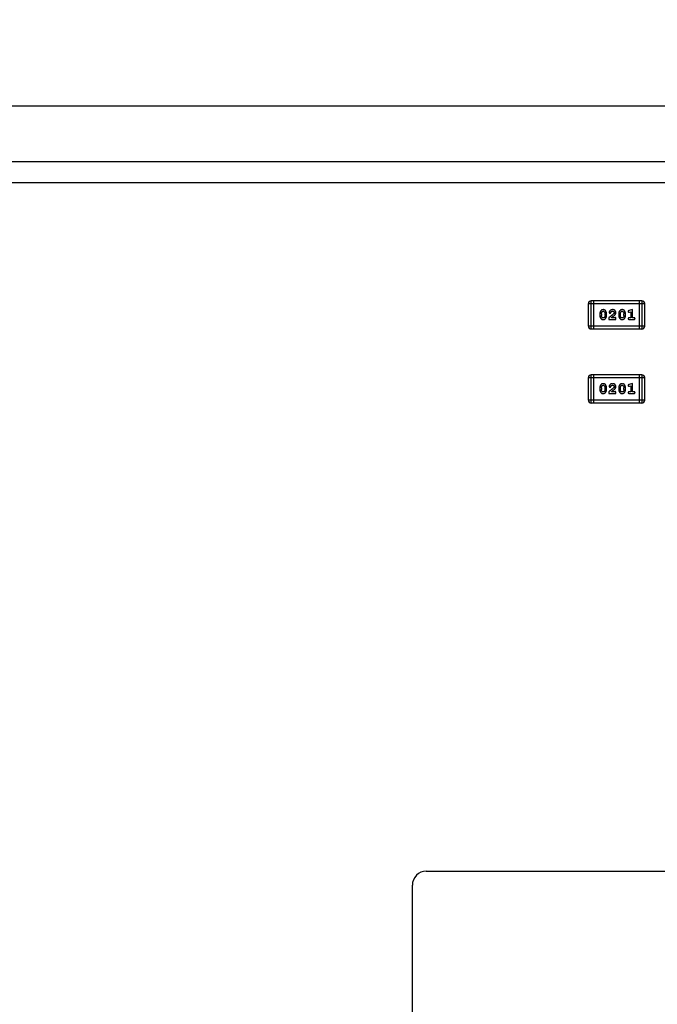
# Model space of a CAD drawing. Header units: millimetres. Extents: x 344 to 667, y 229 to 335.
# Tile 197 of 206: x 624 to 631, y 295 to 306. Entities that reach past the tile are written whole.
import ezdxf

# ---------------------------------------------------------------- set-up
doc = ezdxf.new("R2010")
doc.units = ezdxf.units.MM
doc.header["$LTSCALE"] = 0.5
doc.header["$PDMODE"] = 3
doc.header["$PDSIZE"] = 0.3125
doc.layers.get('0').update_dxf_attribs({"linetype": 'CONTINUOUS'})
doc.layers.get('Defpoints').update_dxf_attribs({"linetype": 'CONTINUOUS'})
doc.layers.add('Dim', color=6, linetype='CONTINUOUS', lineweight=13)
doc.styles.add('Verdana', font='verdana.ttf', dxfattribs={"height": 2.5})
doc.dimstyles.new('aaaaaaaa 3.0', dxfattribs={"dimtxt": 2.5, "dimasz": 2, "dimexe": 1.25, "dimexo": 0.625, "dimtad": 1, "dimzin": 9, "dimdsep": 46, "dimtxsty": 'Verdana', "dimcen": 0, "dimazin": 0, "dimtfac": 1, "dimtmove": 0, "dimatfit": 3, "dimfxl": 1, "dimlwd": 25, "dimlwe": 25, "dimarcsym": 0})

# ---------------------------------------------------------------- blocks, each defined once
blk = doc.blocks.new('*D32')
at = {"layer": 'Defpoints', "color": 0}
for p in [(549.811, 313.125), (549.811, 301.833), (641.811, 301.833)]:
    blk.add_point(p, dxfattribs=at)
at = {"layer": 'Dim', "color": 0, "lineweight": 25}
for p, q in [((549.811, 302.458), (549.811, 314.375)), ((641.811, 302.458), (641.811, 314.375)), ((639.811, 313.125), (551.811, 313.125))]:
    blk.add_line(p, q, dxfattribs=at)
at = {"layer": 'Dim', "color": 0}
for points in [[(551.811, 313.458), (551.811, 312.792), (549.811, 313.125)], [(639.811, 312.792), (639.811, 313.458), (641.811, 313.125)]]:
    blk.add_solid(points, dxfattribs=at)
at = {"layer": 'Dim', "color": 0, "insert": (595.811, 315.05), "char_height": 2.5, "attachment_point": 5, "style": 'Verdana'}
blk.add_mtext('92', dxfattribs=at)

msp = doc.modelspace()

# ---------------------------------------------------------------- linework, layer by layer
at = {"linetype": 'Continuous'}
for p, q in [((646.561, 305.113), (544.611, 305.113)), ((544.576, 304.513), (647.146, 304.513)), ((646.057, 304.283), (545.557, 304.283)), ((630.027, 302.977), (630.637, 302.977)), ((630.027, 302.977), (630.027, 302.734)), ((630.607, 303.008), (630.058, 303.008)), ((630.058, 302.703), (630.058, 303.008)), ((630.088, 302.703), (630.088, 303.008)), ((630.576, 303.008), (630.576, 302.703)), ((630.607, 303.008), (630.607, 302.703)), ((630.637, 302.733), (630.637, 302.977)), ((630.151, 302.867), (630.151, 302.85)), ((630.169, 302.867), (630.169, 302.85)), ((630.208, 302.85), (630.208, 302.867)), ((630.225, 302.85), (630.225, 302.867)), ((630.356, 302.867), (630.356, 302.85)), ((630.373, 302.867), (630.373, 302.85)), ((630.412, 302.85), (630.412, 302.867)), ((630.43, 302.85), (630.43, 302.867)), ((630.504, 302.912), (630.467, 302.902)), ((630.471, 302.885), (630.486, 302.889)), ((630.486, 302.889), (630.486, 302.824)), ((630.504, 302.824), (630.504, 302.912)), ((630.637, 302.733), (630.027, 302.734)), ((630.249, 302.826), (630.249, 302.807)), ((630.249, 302.807), (630.326, 302.807)), ((630.312, 302.824), (630.276, 302.824)), ((630.326, 302.807), (630.326, 302.815)), ((630.486, 302.824), (630.469, 302.824)), ((630.469, 302.807), (630.521, 302.807)), ((630.521, 302.824), (630.504, 302.824)), ((630.058, 302.703), (630.607, 302.703)), ((630.606, 302.208), (630.058, 302.208)), ((630.058, 301.903), (630.058, 302.208)), ((630.088, 301.903), (630.088, 302.208)), ((630.576, 302.208), (630.576, 301.903)), ((630.606, 302.208), (630.606, 301.903)), ((630.027, 302.177), (630.637, 302.177)), ((630.027, 302.177), (630.027, 301.933)), ((630.504, 302.112), (630.467, 302.102)), ((630.471, 302.085), (630.486, 302.089)), ((630.486, 302.089), (630.486, 302.024)), ((630.504, 302.024), (630.504, 302.112)), ((630.637, 301.933), (630.637, 302.177)), ((630.151, 302.067), (630.151, 302.05)), ((630.169, 302.067), (630.169, 302.05)), ((630.208, 302.05), (630.208, 302.067)), ((630.225, 302.05), (630.225, 302.067)), ((630.249, 302.025), (630.249, 302.007)), ((630.249, 302.007), (630.326, 302.007)), ((630.312, 302.024), (630.276, 302.024)), ((630.326, 302.007), (630.326, 302.014)), ((630.356, 302.067), (630.356, 302.05)), ((630.373, 302.067), (630.373, 302.05)), ((630.412, 302.05), (630.412, 302.067)), ((630.43, 302.05), (630.43, 302.067)), ((630.486, 302.024), (630.469, 302.024)), ((630.469, 302.007), (630.521, 302.007)), ((630.521, 302.024), (630.504, 302.024)), ((630.637, 301.933), (630.027, 301.933)), ((630.058, 301.903), (630.606, 301.903)), ((628.276, 296.841), (634.776, 296.84)), ((628.126, 290.191), (628.126, 296.691))]:
    msp.add_line(p, q, dxfattribs=at)
for centre, radius, start, end in [((630.058, 302.977), 0.0305, 89.9951, 179.9951), ((630.607, 302.977), 0.0305, 359.9951, 89.9951), ((630.058, 302.734), 0.0305, 179.9951, 269.9951), ((630.607, 302.733), 0.0305, 269.9951, 359.9951), ((630.058, 302.177), 0.0305, 89.9951, 179.9951), ((630.606, 302.177), 0.0305, 359.9951, 89.9951), ((630.058, 301.933), 0.0305, 179.9951, 269.9951), ((630.606, 301.933), 0.0305, 269.9951, 359.9951), ((628.276, 296.691), 0.15, 89.9951, 179.9951)]:
    msp.add_arc(centre, radius, start, end, dxfattribs=at)
for points, knots in [([(630.188, 302.912), (630.187, 302.912), (630.184, 302.912), (630.18, 302.911), (630.176, 302.91), (630.172, 302.909), (630.169, 302.906), (630.166, 302.904), (630.163, 302.901), (630.161, 302.898), (630.159, 302.894), (630.157, 302.89), (630.155, 302.887), (630.154, 302.883), (630.153, 302.879), (630.152, 302.875), (630.151, 302.871), (630.151, 302.869), (630.151, 302.867)], [0, 0, 0, 0, 0.06692, 0.130834, 0.19258, 0.252759, 0.312631, 0.373411, 0.436359, 0.501894, 0.568244, 0.632472, 0.69556, 0.757163, 0.818592, 0.878885, 0.939235, 1, 1, 1, 1]), ([(630.151, 302.85), (630.151, 302.849), (630.151, 302.847), (630.152, 302.843), (630.152, 302.84), (630.153, 302.837), (630.154, 302.834), (630.155, 302.831), (630.156, 302.828), (630.158, 302.825), (630.159, 302.822), (630.161, 302.82), (630.162, 302.818), (630.164, 302.816), (630.166, 302.814), (630.167, 302.812), (630.169, 302.811), (630.172, 302.809), (630.175, 302.807), (630.179, 302.806), (630.184, 302.805), (630.187, 302.805), (630.188, 302.805)], [0, 0, 0, 0, 0.049886, 0.09882, 0.148132, 0.19689, 0.246038, 0.295176, 0.345305, 0.395692, 0.445312, 0.491875, 0.535813, 0.577009, 0.616081, 0.652689, 0.687585, 0.720206, 0.785062, 0.85223, 0.923759, 1, 1, 1, 1]), ([(630.169, 302.867), (630.169, 302.868), (630.169, 302.87), (630.169, 302.873), (630.17, 302.876), (630.17, 302.879), (630.171, 302.882), (630.173, 302.884), (630.174, 302.887), (630.175, 302.888), (630.176, 302.889)], [0, 0, 0, 0, 0.135446, 0.266257, 0.393419, 0.517936, 0.639137, 0.758785, 0.879345, 1, 1, 1, 1]), ([(630.176, 302.828), (630.176, 302.828), (630.174, 302.83), (630.173, 302.833), (630.172, 302.835), (630.17, 302.838), (630.17, 302.841), (630.169, 302.844), (630.169, 302.847), (630.169, 302.849), (630.169, 302.85)], [0, 0, 0, 0, 0.124927, 0.248361, 0.370889, 0.492583, 0.61616, 0.741472, 0.869044, 1, 1, 1, 1]), ([(630.176, 302.889), (630.176, 302.889), (630.177, 302.89), (630.178, 302.892), (630.18, 302.893), (630.181, 302.893), (630.183, 302.894), (630.185, 302.894), (630.186, 302.895), (630.188, 302.895), (630.188, 302.895)], [0, 0, 0, 0, 0.13042, 0.256046, 0.378133, 0.498725, 0.620452, 0.742761, 0.869406, 1, 1, 1, 1]), ([(630.188, 302.822), (630.188, 302.822), (630.187, 302.822), (630.185, 302.823), (630.183, 302.823), (630.181, 302.824), (630.18, 302.824), (630.179, 302.825), (630.177, 302.826), (630.177, 302.827), (630.176, 302.828)], [0, 0, 0, 0, 0.139844, 0.271849, 0.399162, 0.521619, 0.6402, 0.758957, 0.87828, 1, 1, 1, 1]), ([(630.225, 302.867), (630.225, 302.869), (630.225, 302.871), (630.225, 302.874), (630.224, 302.877), (630.224, 302.88), (630.223, 302.883), (630.222, 302.886), (630.22, 302.889), (630.219, 302.892), (630.217, 302.895), (630.216, 302.897), (630.214, 302.9), (630.212, 302.902), (630.211, 302.904), (630.209, 302.905), (630.207, 302.907), (630.205, 302.908), (630.202, 302.91), (630.197, 302.911), (630.193, 302.912), (630.19, 302.912), (630.188, 302.912)], [0, 0, 0, 0, 0.049855, 0.099516, 0.148482, 0.19758, 0.246804, 0.296268, 0.346517, 0.397047, 0.446826, 0.49336, 0.537801, 0.579207, 0.617974, 0.654833, 0.689171, 0.722088, 0.786392, 0.853518, 0.924186, 1, 1, 1, 1]), ([(630.188, 302.895), (630.189, 302.895), (630.19, 302.895), (630.192, 302.894), (630.194, 302.894), (630.195, 302.893), (630.197, 302.893), (630.198, 302.892), (630.199, 302.891), (630.2, 302.89), (630.2, 302.889)], [0, 0, 0, 0, 0.138115, 0.270177, 0.397547, 0.520057, 0.63869, 0.757499, 0.878226, 1, 1, 1, 1]), ([(630.188, 302.805), (630.19, 302.805), (630.193, 302.805), (630.197, 302.806), (630.201, 302.807), (630.204, 302.809), (630.207, 302.811), (630.21, 302.813), (630.213, 302.816), (630.216, 302.82), (630.218, 302.823), (630.22, 302.827), (630.222, 302.83), (630.223, 302.834), (630.224, 302.838), (630.225, 302.842), (630.225, 302.846), (630.225, 302.848), (630.225, 302.85)], [0, 0, 0, 0, 0.067217, 0.131051, 0.19272, 0.252824, 0.312745, 0.373449, 0.436041, 0.501494, 0.567761, 0.632087, 0.695096, 0.757109, 0.817993, 0.878657, 0.939311, 1, 1, 1, 1]), ([(630.201, 302.828), (630.2, 302.828), (630.199, 302.827), (630.198, 302.826), (630.197, 302.825), (630.195, 302.824), (630.194, 302.823), (630.192, 302.823), (630.19, 302.822), (630.189, 302.822), (630.188, 302.822)], [0, 0, 0, 0, 0.129853, 0.25607, 0.380154, 0.49978, 0.62208, 0.743277, 0.868791, 1, 1, 1, 1]), ([(630.2, 302.889), (630.201, 302.889), (630.202, 302.887), (630.204, 302.885), (630.205, 302.882), (630.206, 302.879), (630.207, 302.876), (630.208, 302.873), (630.208, 302.87), (630.208, 302.868), (630.208, 302.867)], [0, 0, 0, 0, 0.125331, 0.248948, 0.371201, 0.494032, 0.616811, 0.742104, 0.868849, 1, 1, 1, 1]), ([(630.208, 302.85), (630.208, 302.849), (630.208, 302.847), (630.208, 302.844), (630.207, 302.841), (630.206, 302.838), (630.205, 302.835), (630.204, 302.833), (630.202, 302.83), (630.201, 302.829), (630.201, 302.828)], [0, 0, 0, 0, 0.135449, 0.266263, 0.393429, 0.516942, 0.639128, 0.758779, 0.879341, 1, 1, 1, 1]), ([(630.304, 302.871), (630.303, 302.87), (630.302, 302.869), (630.301, 302.868), (630.299, 302.866), (630.297, 302.864), (630.294, 302.862), (630.292, 302.859), (630.289, 302.857), (630.285, 302.854), (630.282, 302.851), (630.278, 302.848), (630.274, 302.845), (630.269, 302.841), (630.265, 302.838), (630.26, 302.834), (630.254, 302.83), (630.251, 302.827), (630.249, 302.826)], [0, 0, 0, 0, 0.026647, 0.057942, 0.094152, 0.134806, 0.180631, 0.231142, 0.286385, 0.346321, 0.411439, 0.481035, 0.555329, 0.634592, 0.718826, 0.807759, 0.901393, 1, 1, 1, 1]), ([(630.289, 302.912), (630.288, 302.912), (630.284, 302.912), (630.279, 302.911), (630.275, 302.91), (630.27, 302.908), (630.266, 302.905), (630.262, 302.902), (630.259, 302.899), (630.257, 302.895), (630.255, 302.892), (630.253, 302.889), (630.252, 302.886), (630.252, 302.884), (630.252, 302.883)], [0, 0, 0, 0, 0.098286, 0.193983, 0.289056, 0.384352, 0.477435, 0.566197, 0.652355, 0.737986, 0.818188, 0.887401, 0.94802, 1, 1, 1, 1]), ([(630.252, 302.883), (630.252, 302.882), (630.252, 302.881), (630.253, 302.88), (630.253, 302.878), (630.255, 302.877), (630.256, 302.876), (630.257, 302.875), (630.259, 302.874), (630.26, 302.874), (630.261, 302.874)], [0, 0, 0, 0, 0.120856, 0.239483, 0.360995, 0.490166, 0.620982, 0.746416, 0.870253, 1, 1, 1, 1]), ([(630.261, 302.874), (630.261, 302.874), (630.262, 302.874), (630.264, 302.875), (630.265, 302.875), (630.266, 302.876), (630.267, 302.877), (630.268, 302.878), (630.269, 302.879), (630.269, 302.88), (630.269, 302.881)], [0, 0, 0, 0, 0.127347, 0.246131, 0.359406, 0.470543, 0.586092, 0.711469, 0.847022, 1, 1, 1, 1]), ([(630.269, 302.881), (630.27, 302.882), (630.27, 302.883), (630.271, 302.886), (630.273, 302.888), (630.274, 302.889), (630.274, 302.889)], [0, 0, 0, 0, 0.285518, 0.544185, 0.781367, 1, 1, 1, 1]), ([(630.274, 302.889), (630.275, 302.89), (630.276, 302.891), (630.277, 302.892), (630.279, 302.893), (630.281, 302.893), (630.283, 302.894), (630.285, 302.894), (630.287, 302.895), (630.288, 302.895), (630.289, 302.895)], [0, 0, 0, 0, 0.121873, 0.243139, 0.363336, 0.485133, 0.607572, 0.734701, 0.864814, 1, 1, 1, 1]), ([(630.276, 302.824), (630.278, 302.826), (630.281, 302.829), (630.287, 302.833), (630.292, 302.837), (630.296, 302.84), (630.3, 302.844), (630.304, 302.846), (630.307, 302.849), (630.308, 302.85), (630.309, 302.851)], [0, 0, 0, 0, 0.176662, 0.337826, 0.484741, 0.617764, 0.73494, 0.837793, 0.926412, 1, 1, 1, 1]), ([(630.326, 302.879), (630.326, 302.88), (630.326, 302.883), (630.325, 302.886), (630.325, 302.889), (630.323, 302.892), (630.322, 302.895), (630.32, 302.897), (630.318, 302.9), (630.316, 302.903), (630.313, 302.905), (630.31, 302.907), (630.307, 302.908), (630.304, 302.91), (630.3, 302.911), (630.297, 302.912), (630.293, 302.912), (630.291, 302.912), (630.289, 302.912)], [0, 0, 0, 0, 0.060981, 0.120256, 0.178148, 0.236115, 0.293993, 0.352864, 0.413358, 0.476056, 0.539296, 0.602396, 0.665116, 0.728325, 0.792919, 0.859317, 0.928302, 1, 1, 1, 1]), ([(630.289, 302.895), (630.291, 302.895), (630.293, 302.895), (630.297, 302.894), (630.3, 302.892), (630.303, 302.89), (630.306, 302.888), (630.307, 302.886), (630.308, 302.883), (630.309, 302.881), (630.309, 302.88)], [0, 0, 0, 0, 0.156344, 0.299348, 0.4327, 0.561, 0.682299, 0.791883, 0.89611, 1, 1, 1, 1]), ([(630.309, 302.88), (630.309, 302.879), (630.308, 302.878), (630.307, 302.875), (630.306, 302.873), (630.305, 302.871), (630.304, 302.871)], [0, 0, 0, 0, 0.212836, 0.442809, 0.70317, 1, 1, 1, 1]), ([(630.309, 302.851), (630.31, 302.852), (630.312, 302.853), (630.314, 302.855), (630.316, 302.858), (630.318, 302.86), (630.32, 302.861), (630.321, 302.863), (630.322, 302.865), (630.323, 302.867), (630.324, 302.869), (630.325, 302.873), (630.326, 302.876), (630.326, 302.878), (630.326, 302.879)], [0, 0, 0, 0, 0.103002, 0.197728, 0.285279, 0.365235, 0.437224, 0.502446, 0.560545, 0.611446, 0.707576, 0.80349, 0.900532, 1, 1, 1, 1]), ([(630.317, 302.827), (630.317, 302.827), (630.316, 302.827), (630.314, 302.826), (630.313, 302.825), (630.312, 302.824), (630.312, 302.824)], [0, 0, 0, 0, 0.20611, 0.432681, 0.695597, 1, 1, 1, 1]), ([(630.326, 302.815), (630.326, 302.816), (630.326, 302.818), (630.325, 302.82), (630.325, 302.823), (630.324, 302.824), (630.322, 302.826), (630.321, 302.826), (630.319, 302.827), (630.318, 302.827), (630.317, 302.827)], [0, 0, 0, 0, 0.1844, 0.34094, 0.473574, 0.586824, 0.690029, 0.789175, 0.890445, 1, 1, 1, 1]), ([(630.393, 302.912), (630.391, 302.912), (630.388, 302.912), (630.384, 302.911), (630.38, 302.91), (630.377, 302.909), (630.374, 302.906), (630.371, 302.904), (630.368, 302.901), (630.365, 302.898), (630.363, 302.894), (630.361, 302.89), (630.359, 302.887), (630.358, 302.883), (630.357, 302.879), (630.356, 302.875), (630.356, 302.871), (630.356, 302.869), (630.356, 302.867)], [0, 0, 0, 0, 0.06692, 0.130834, 0.19258, 0.252759, 0.312631, 0.373411, 0.436359, 0.501894, 0.568244, 0.632472, 0.69556, 0.757163, 0.818592, 0.878885, 0.939235, 1, 1, 1, 1]), ([(630.356, 302.85), (630.356, 302.849), (630.356, 302.846), (630.356, 302.843), (630.357, 302.84), (630.357, 302.837), (630.358, 302.834), (630.359, 302.831), (630.361, 302.828), (630.362, 302.825), (630.364, 302.822), (630.365, 302.82), (630.367, 302.818), (630.369, 302.816), (630.37, 302.814), (630.372, 302.812), (630.374, 302.811), (630.376, 302.809), (630.379, 302.807), (630.383, 302.806), (630.388, 302.805), (630.391, 302.805), (630.393, 302.805)], [0, 0, 0, 0, 0.049886, 0.09882, 0.148132, 0.19689, 0.246038, 0.295176, 0.345305, 0.395692, 0.445312, 0.491875, 0.535813, 0.577009, 0.616081, 0.652689, 0.687585, 0.720206, 0.785062, 0.85223, 0.923759, 1, 1, 1, 1]), ([(630.373, 302.867), (630.373, 302.868), (630.373, 302.87), (630.374, 302.873), (630.374, 302.876), (630.375, 302.879), (630.376, 302.882), (630.377, 302.884), (630.379, 302.887), (630.38, 302.888), (630.38, 302.889)], [0, 0, 0, 0, 0.135446, 0.266257, 0.393419, 0.517936, 0.639137, 0.758785, 0.879345, 1, 1, 1, 1]), ([(630.381, 302.828), (630.38, 302.828), (630.379, 302.83), (630.377, 302.833), (630.376, 302.835), (630.375, 302.838), (630.374, 302.841), (630.374, 302.844), (630.373, 302.847), (630.373, 302.849), (630.373, 302.85)], [0, 0, 0, 0, 0.124927, 0.248361, 0.370889, 0.492583, 0.61616, 0.741472, 0.869044, 1, 1, 1, 1]), ([(630.38, 302.889), (630.381, 302.889), (630.382, 302.89), (630.383, 302.891), (630.384, 302.893), (630.386, 302.893), (630.387, 302.894), (630.389, 302.894), (630.391, 302.895), (630.392, 302.895), (630.393, 302.895)], [0, 0, 0, 0, 0.13042, 0.256046, 0.378133, 0.498725, 0.620452, 0.742761, 0.869406, 1, 1, 1, 1]), ([(630.393, 302.822), (630.392, 302.822), (630.391, 302.822), (630.389, 302.823), (630.388, 302.823), (630.386, 302.824), (630.384, 302.824), (630.383, 302.825), (630.382, 302.826), (630.381, 302.827), (630.381, 302.828)], [0, 0, 0, 0, 0.139844, 0.271849, 0.399162, 0.521619, 0.6402, 0.758957, 0.87828, 1, 1, 1, 1]), ([(630.43, 302.867), (630.43, 302.869), (630.43, 302.871), (630.429, 302.874), (630.429, 302.877), (630.428, 302.88), (630.427, 302.883), (630.426, 302.886), (630.425, 302.889), (630.423, 302.892), (630.422, 302.895), (630.42, 302.897), (630.418, 302.9), (630.417, 302.902), (630.415, 302.904), (630.413, 302.905), (630.412, 302.907), (630.409, 302.908), (630.406, 302.91), (630.402, 302.911), (630.397, 302.912), (630.394, 302.912), (630.393, 302.912)], [0, 0, 0, 0, 0.049855, 0.099516, 0.148482, 0.19758, 0.246804, 0.296268, 0.346517, 0.397047, 0.446826, 0.49336, 0.537801, 0.579207, 0.617974, 0.654833, 0.689171, 0.722088, 0.786392, 0.853518, 0.924186, 1, 1, 1, 1]), ([(630.393, 302.895), (630.393, 302.895), (630.395, 302.895), (630.396, 302.894), (630.398, 302.894), (630.4, 302.893), (630.401, 302.893), (630.403, 302.892), (630.404, 302.891), (630.405, 302.89), (630.405, 302.889)], [0, 0, 0, 0, 0.138115, 0.270177, 0.397547, 0.520057, 0.63869, 0.757499, 0.878226, 1, 1, 1, 1]), ([(630.393, 302.805), (630.394, 302.805), (630.397, 302.805), (630.401, 302.806), (630.405, 302.807), (630.409, 302.809), (630.412, 302.811), (630.415, 302.813), (630.418, 302.816), (630.42, 302.819), (630.422, 302.823), (630.424, 302.827), (630.426, 302.83), (630.427, 302.834), (630.428, 302.838), (630.429, 302.842), (630.43, 302.846), (630.43, 302.848), (630.43, 302.85)], [0, 0, 0, 0, 0.067217, 0.131051, 0.19272, 0.252824, 0.312745, 0.373449, 0.436041, 0.501494, 0.567761, 0.632087, 0.695096, 0.757109, 0.817993, 0.878657, 0.939311, 1, 1, 1, 1]), ([(630.405, 302.828), (630.405, 302.828), (630.404, 302.827), (630.403, 302.826), (630.401, 302.825), (630.4, 302.824), (630.398, 302.823), (630.396, 302.823), (630.395, 302.822), (630.394, 302.822), (630.393, 302.822)], [0, 0, 0, 0, 0.129853, 0.25607, 0.380154, 0.49978, 0.62208, 0.743277, 0.868791, 1, 1, 1, 1]), ([(630.405, 302.889), (630.405, 302.889), (630.407, 302.887), (630.408, 302.885), (630.41, 302.882), (630.411, 302.879), (630.411, 302.876), (630.412, 302.873), (630.412, 302.87), (630.412, 302.868), (630.412, 302.867)], [0, 0, 0, 0, 0.125331, 0.248948, 0.371201, 0.494032, 0.616811, 0.742104, 0.868849, 1, 1, 1, 1]), ([(630.412, 302.85), (630.412, 302.849), (630.412, 302.847), (630.412, 302.844), (630.411, 302.841), (630.411, 302.838), (630.41, 302.835), (630.408, 302.833), (630.407, 302.83), (630.406, 302.829), (630.405, 302.828)], [0, 0, 0, 0, 0.135449, 0.266263, 0.393429, 0.516942, 0.639128, 0.758779, 0.879341, 1, 1, 1, 1]), ([(630.467, 302.902), (630.466, 302.902), (630.465, 302.901), (630.463, 302.901), (630.461, 302.9), (630.46, 302.899), (630.459, 302.897), (630.458, 302.896), (630.458, 302.895), (630.458, 302.894), (630.458, 302.893)], [0, 0, 0, 0, 0.187321, 0.344927, 0.475328, 0.579604, 0.674244, 0.773631, 0.882025, 1, 1, 1, 1]), ([(630.458, 302.893), (630.458, 302.892), (630.458, 302.891), (630.459, 302.889), (630.459, 302.888), (630.46, 302.886), (630.462, 302.885), (630.463, 302.884), (630.464, 302.884), (630.465, 302.884), (630.466, 302.884)], [0, 0, 0, 0, 0.138815, 0.27042, 0.39836, 0.52875, 0.654955, 0.771147, 0.884581, 1, 1, 1, 1]), ([(630.466, 302.884), (630.466, 302.884), (630.467, 302.884), (630.468, 302.884), (630.47, 302.884), (630.471, 302.885), (630.471, 302.885)], [0, 0, 0, 0, 0.183151, 0.413144, 0.682305, 1, 1, 1, 1]), ([(630.469, 302.824), (630.468, 302.824), (630.467, 302.824), (630.464, 302.823), (630.462, 302.823), (630.461, 302.822), (630.46, 302.82), (630.459, 302.819), (630.458, 302.817), (630.458, 302.816), (630.458, 302.815)], [0, 0, 0, 0, 0.169102, 0.317658, 0.446239, 0.563118, 0.671828, 0.776546, 0.884858, 1, 1, 1, 1]), ([(630.458, 302.815), (630.458, 302.815), (630.458, 302.813), (630.459, 302.812), (630.46, 302.81), (630.461, 302.809), (630.462, 302.808), (630.464, 302.807), (630.467, 302.807), (630.468, 302.807), (630.469, 302.807)], [0, 0, 0, 0, 0.115051, 0.223278, 0.329269, 0.437893, 0.554681, 0.682591, 0.83103, 1, 1, 1, 1]), ([(630.532, 302.815), (630.532, 302.816), (630.532, 302.817), (630.531, 302.819), (630.531, 302.82), (630.529, 302.822), (630.528, 302.823), (630.526, 302.823), (630.524, 302.824), (630.522, 302.824), (630.521, 302.824)], [0, 0, 0, 0, 0.11517, 0.223509, 0.328254, 0.438012, 0.553651, 0.682263, 0.830856, 1, 1, 1, 1]), ([(630.521, 302.807), (630.522, 302.807), (630.524, 302.807), (630.526, 302.807), (630.528, 302.808), (630.529, 302.809), (630.531, 302.81), (630.531, 302.812), (630.532, 302.813), (630.532, 302.815), (630.532, 302.815)], [0, 0, 0, 0, 0.169012, 0.317488, 0.445429, 0.560977, 0.67065, 0.776666, 0.88492, 1, 1, 1, 1]), ([(630.188, 302.112), (630.187, 302.112), (630.184, 302.112), (630.18, 302.111), (630.176, 302.11), (630.172, 302.108), (630.169, 302.106), (630.166, 302.104), (630.163, 302.101), (630.161, 302.098), (630.158, 302.094), (630.157, 302.09), (630.155, 302.087), (630.154, 302.083), (630.153, 302.079), (630.152, 302.075), (630.151, 302.071), (630.151, 302.069), (630.151, 302.067)], [0, 0, 0, 0, 0.06692, 0.130834, 0.19258, 0.252759, 0.312631, 0.373411, 0.436359, 0.501894, 0.568244, 0.632472, 0.69556, 0.757163, 0.818592, 0.878885, 0.939235, 1, 1, 1, 1]), ([(630.169, 302.067), (630.169, 302.068), (630.169, 302.07), (630.169, 302.073), (630.169, 302.076), (630.17, 302.079), (630.171, 302.082), (630.173, 302.084), (630.174, 302.087), (630.175, 302.088), (630.176, 302.089)], [0, 0, 0, 0, 0.135446, 0.266257, 0.393419, 0.517936, 0.639137, 0.758785, 0.879345, 1, 1, 1, 1]), ([(630.176, 302.089), (630.176, 302.089), (630.177, 302.09), (630.178, 302.091), (630.18, 302.092), (630.181, 302.093), (630.183, 302.094), (630.185, 302.094), (630.186, 302.095), (630.188, 302.095), (630.188, 302.095)], [0, 0, 0, 0, 0.13042, 0.256046, 0.378133, 0.498725, 0.620452, 0.742761, 0.869406, 1, 1, 1, 1]), ([(630.225, 302.067), (630.225, 302.068), (630.225, 302.071), (630.225, 302.074), (630.224, 302.077), (630.224, 302.08), (630.223, 302.083), (630.222, 302.086), (630.22, 302.089), (630.219, 302.092), (630.217, 302.095), (630.216, 302.097), (630.214, 302.1), (630.212, 302.102), (630.211, 302.104), (630.209, 302.105), (630.207, 302.107), (630.205, 302.108), (630.202, 302.11), (630.197, 302.111), (630.193, 302.112), (630.19, 302.112), (630.188, 302.112)], [0, 0, 0, 0, 0.049855, 0.099516, 0.148482, 0.19758, 0.246804, 0.296268, 0.346517, 0.397047, 0.446826, 0.49336, 0.537801, 0.579207, 0.617974, 0.654833, 0.689171, 0.722088, 0.786392, 0.853518, 0.924186, 1, 1, 1, 1]), ([(630.188, 302.095), (630.189, 302.095), (630.19, 302.095), (630.192, 302.094), (630.194, 302.094), (630.195, 302.093), (630.197, 302.093), (630.198, 302.092), (630.199, 302.091), (630.2, 302.09), (630.2, 302.089)], [0, 0, 0, 0, 0.138115, 0.270177, 0.397547, 0.520057, 0.63869, 0.757499, 0.878226, 1, 1, 1, 1]), ([(630.2, 302.089), (630.201, 302.089), (630.202, 302.087), (630.204, 302.084), (630.205, 302.082), (630.206, 302.079), (630.207, 302.076), (630.207, 302.073), (630.208, 302.07), (630.208, 302.068), (630.208, 302.067)], [0, 0, 0, 0, 0.125331, 0.248948, 0.371201, 0.494032, 0.616811, 0.742104, 0.868849, 1, 1, 1, 1]), ([(630.289, 302.112), (630.287, 302.112), (630.284, 302.112), (630.279, 302.111), (630.274, 302.11), (630.27, 302.108), (630.266, 302.105), (630.262, 302.102), (630.259, 302.099), (630.257, 302.095), (630.255, 302.092), (630.253, 302.089), (630.252, 302.086), (630.252, 302.084), (630.252, 302.083)], [0, 0, 0, 0, 0.098286, 0.193983, 0.289056, 0.384352, 0.477435, 0.566197, 0.652355, 0.737986, 0.818188, 0.887401, 0.94802, 1, 1, 1, 1]), ([(630.252, 302.083), (630.252, 302.082), (630.252, 302.081), (630.253, 302.08), (630.253, 302.078), (630.254, 302.077), (630.256, 302.076), (630.257, 302.075), (630.259, 302.074), (630.26, 302.074), (630.261, 302.074)], [0, 0, 0, 0, 0.120856, 0.239483, 0.360995, 0.490166, 0.620982, 0.746416, 0.870253, 1, 1, 1, 1]), ([(630.269, 302.081), (630.27, 302.082), (630.27, 302.083), (630.271, 302.086), (630.273, 302.088), (630.274, 302.089), (630.274, 302.089)], [0, 0, 0, 0, 0.285518, 0.544185, 0.781367, 1, 1, 1, 1]), ([(630.274, 302.089), (630.275, 302.09), (630.276, 302.091), (630.277, 302.092), (630.279, 302.093), (630.281, 302.093), (630.283, 302.094), (630.285, 302.094), (630.287, 302.095), (630.288, 302.095), (630.289, 302.095)], [0, 0, 0, 0, 0.121873, 0.243139, 0.363336, 0.485133, 0.607572, 0.734701, 0.864814, 1, 1, 1, 1]), ([(630.326, 302.079), (630.326, 302.08), (630.326, 302.083), (630.325, 302.086), (630.324, 302.089), (630.323, 302.092), (630.322, 302.095), (630.32, 302.097), (630.318, 302.1), (630.316, 302.102), (630.313, 302.105), (630.31, 302.107), (630.307, 302.108), (630.304, 302.11), (630.3, 302.111), (630.297, 302.111), (630.293, 302.112), (630.291, 302.112), (630.289, 302.112)], [0, 0, 0, 0, 0.060981, 0.120256, 0.178148, 0.236115, 0.293993, 0.352864, 0.413358, 0.476056, 0.539296, 0.602396, 0.665116, 0.728325, 0.792919, 0.859317, 0.928302, 1, 1, 1, 1]), ([(630.289, 302.095), (630.29, 302.095), (630.293, 302.095), (630.297, 302.094), (630.3, 302.092), (630.303, 302.09), (630.306, 302.088), (630.307, 302.086), (630.308, 302.083), (630.308, 302.081), (630.309, 302.08)], [0, 0, 0, 0, 0.156344, 0.299348, 0.4327, 0.561, 0.682299, 0.791883, 0.89611, 1, 1, 1, 1]), ([(630.393, 302.112), (630.391, 302.112), (630.388, 302.112), (630.384, 302.111), (630.38, 302.11), (630.377, 302.108), (630.374, 302.106), (630.37, 302.104), (630.368, 302.101), (630.365, 302.098), (630.363, 302.094), (630.361, 302.09), (630.359, 302.087), (630.358, 302.083), (630.357, 302.079), (630.356, 302.075), (630.356, 302.071), (630.356, 302.069), (630.356, 302.067)], [0, 0, 0, 0, 0.06692, 0.130834, 0.19258, 0.252759, 0.312631, 0.373411, 0.436359, 0.501894, 0.568244, 0.632472, 0.69556, 0.757163, 0.818592, 0.878885, 0.939235, 1, 1, 1, 1]), ([(630.373, 302.067), (630.373, 302.068), (630.373, 302.07), (630.373, 302.073), (630.374, 302.076), (630.375, 302.079), (630.376, 302.082), (630.377, 302.084), (630.379, 302.087), (630.38, 302.088), (630.38, 302.089)], [0, 0, 0, 0, 0.135446, 0.266257, 0.393419, 0.517936, 0.639137, 0.758785, 0.879345, 1, 1, 1, 1]), ([(630.38, 302.089), (630.381, 302.089), (630.382, 302.09), (630.383, 302.091), (630.384, 302.092), (630.386, 302.093), (630.387, 302.094), (630.389, 302.094), (630.391, 302.095), (630.392, 302.095), (630.393, 302.095)], [0, 0, 0, 0, 0.13042, 0.256046, 0.378133, 0.498725, 0.620452, 0.742761, 0.869406, 1, 1, 1, 1]), ([(630.43, 302.067), (630.43, 302.068), (630.43, 302.071), (630.429, 302.074), (630.429, 302.077), (630.428, 302.08), (630.427, 302.083), (630.426, 302.086), (630.425, 302.089), (630.423, 302.092), (630.422, 302.095), (630.42, 302.097), (630.418, 302.1), (630.417, 302.102), (630.415, 302.104), (630.413, 302.105), (630.412, 302.107), (630.409, 302.108), (630.406, 302.11), (630.402, 302.111), (630.397, 302.112), (630.394, 302.112), (630.393, 302.112)], [0, 0, 0, 0, 0.049855, 0.099516, 0.148482, 0.19758, 0.246804, 0.296268, 0.346517, 0.397047, 0.446826, 0.49336, 0.537801, 0.579207, 0.617974, 0.654833, 0.689171, 0.722088, 0.786392, 0.853518, 0.924186, 1, 1, 1, 1]), ([(630.393, 302.095), (630.393, 302.095), (630.395, 302.095), (630.396, 302.094), (630.398, 302.094), (630.4, 302.093), (630.401, 302.093), (630.402, 302.092), (630.404, 302.091), (630.404, 302.09), (630.405, 302.089)], [0, 0, 0, 0, 0.138115, 0.270177, 0.397547, 0.520057, 0.63869, 0.757499, 0.878226, 1, 1, 1, 1]), ([(630.405, 302.089), (630.405, 302.089), (630.407, 302.087), (630.408, 302.084), (630.409, 302.082), (630.411, 302.079), (630.411, 302.076), (630.412, 302.073), (630.412, 302.07), (630.412, 302.068), (630.412, 302.067)], [0, 0, 0, 0, 0.125331, 0.248948, 0.371201, 0.494032, 0.616811, 0.742104, 0.868849, 1, 1, 1, 1]), ([(630.467, 302.102), (630.466, 302.102), (630.465, 302.101), (630.463, 302.101), (630.461, 302.1), (630.46, 302.099), (630.459, 302.097), (630.458, 302.096), (630.458, 302.095), (630.458, 302.094), (630.458, 302.093)], [0, 0, 0, 0, 0.187321, 0.344927, 0.475328, 0.579604, 0.674244, 0.773631, 0.882025, 1, 1, 1, 1]), ([(630.458, 302.093), (630.458, 302.092), (630.458, 302.091), (630.459, 302.089), (630.459, 302.088), (630.46, 302.086), (630.461, 302.085), (630.463, 302.084), (630.464, 302.084), (630.465, 302.084), (630.466, 302.084)], [0, 0, 0, 0, 0.138815, 0.27042, 0.39836, 0.52875, 0.654955, 0.771147, 0.884581, 1, 1, 1, 1]), ([(630.466, 302.084), (630.466, 302.084), (630.467, 302.084), (630.468, 302.084), (630.47, 302.084), (630.471, 302.085), (630.471, 302.085)], [0, 0, 0, 0, 0.183151, 0.413144, 0.682305, 1, 1, 1, 1]), ([(630.151, 302.05), (630.151, 302.049), (630.151, 302.046), (630.152, 302.043), (630.152, 302.04), (630.153, 302.037), (630.154, 302.034), (630.155, 302.031), (630.156, 302.028), (630.158, 302.025), (630.159, 302.022), (630.161, 302.02), (630.162, 302.018), (630.164, 302.015), (630.166, 302.014), (630.167, 302.012), (630.169, 302.011), (630.172, 302.009), (630.175, 302.007), (630.179, 302.006), (630.183, 302.005), (630.187, 302.005), (630.188, 302.005)], [0, 0, 0, 0, 0.049886, 0.09882, 0.148132, 0.19689, 0.246038, 0.295176, 0.345305, 0.395692, 0.445312, 0.491875, 0.535813, 0.577009, 0.616081, 0.652689, 0.687585, 0.720206, 0.785062, 0.85223, 0.923759, 1, 1, 1, 1]), ([(630.176, 302.028), (630.176, 302.028), (630.174, 302.03), (630.173, 302.033), (630.171, 302.035), (630.17, 302.038), (630.17, 302.041), (630.169, 302.044), (630.169, 302.047), (630.169, 302.049), (630.169, 302.05)], [0, 0, 0, 0, 0.124927, 0.248361, 0.370889, 0.492583, 0.61616, 0.741472, 0.869044, 1, 1, 1, 1]), ([(630.188, 302.022), (630.188, 302.022), (630.186, 302.022), (630.185, 302.023), (630.183, 302.023), (630.181, 302.024), (630.18, 302.024), (630.179, 302.025), (630.177, 302.026), (630.177, 302.027), (630.176, 302.028)], [0, 0, 0, 0, 0.139844, 0.271849, 0.399162, 0.521619, 0.6402, 0.758957, 0.87828, 1, 1, 1, 1]), ([(630.188, 302.005), (630.19, 302.005), (630.193, 302.005), (630.197, 302.006), (630.2, 302.007), (630.204, 302.009), (630.207, 302.011), (630.21, 302.013), (630.213, 302.016), (630.216, 302.019), (630.218, 302.023), (630.22, 302.027), (630.221, 302.03), (630.223, 302.034), (630.224, 302.038), (630.225, 302.042), (630.225, 302.046), (630.225, 302.048), (630.225, 302.05)], [0, 0, 0, 0, 0.067217, 0.131051, 0.19272, 0.252824, 0.312745, 0.373449, 0.436041, 0.501494, 0.567761, 0.632087, 0.695096, 0.757109, 0.817993, 0.878657, 0.939311, 1, 1, 1, 1]), ([(630.201, 302.028), (630.2, 302.028), (630.199, 302.027), (630.198, 302.026), (630.197, 302.025), (630.195, 302.024), (630.194, 302.023), (630.192, 302.023), (630.19, 302.022), (630.189, 302.022), (630.188, 302.022)], [0, 0, 0, 0, 0.129853, 0.25607, 0.380154, 0.49978, 0.62208, 0.743277, 0.868791, 1, 1, 1, 1]), ([(630.208, 302.05), (630.208, 302.049), (630.208, 302.047), (630.207, 302.044), (630.207, 302.041), (630.206, 302.038), (630.205, 302.035), (630.204, 302.033), (630.202, 302.03), (630.201, 302.029), (630.201, 302.028)], [0, 0, 0, 0, 0.135449, 0.266263, 0.393429, 0.516942, 0.639128, 0.758779, 0.879341, 1, 1, 1, 1]), ([(630.304, 302.07), (630.303, 302.07), (630.302, 302.069), (630.301, 302.067), (630.299, 302.066), (630.297, 302.064), (630.294, 302.062), (630.292, 302.059), (630.289, 302.057), (630.285, 302.054), (630.282, 302.051), (630.278, 302.048), (630.274, 302.045), (630.269, 302.041), (630.264, 302.038), (630.259, 302.034), (630.254, 302.03), (630.251, 302.027), (630.249, 302.025)], [0, 0, 0, 0, 0.026647, 0.057942, 0.094152, 0.134806, 0.180631, 0.231142, 0.286385, 0.346321, 0.411439, 0.481035, 0.555329, 0.634592, 0.718826, 0.807759, 0.901393, 1, 1, 1, 1]), ([(630.261, 302.074), (630.261, 302.074), (630.262, 302.074), (630.264, 302.075), (630.265, 302.075), (630.266, 302.076), (630.267, 302.077), (630.268, 302.078), (630.269, 302.079), (630.269, 302.08), (630.269, 302.081)], [0, 0, 0, 0, 0.127347, 0.246131, 0.359406, 0.470543, 0.586092, 0.711469, 0.847022, 1, 1, 1, 1]), ([(630.276, 302.024), (630.278, 302.025), (630.281, 302.028), (630.287, 302.033), (630.292, 302.037), (630.296, 302.04), (630.3, 302.043), (630.304, 302.046), (630.307, 302.049), (630.308, 302.05), (630.309, 302.051)], [0, 0, 0, 0, 0.176662, 0.337826, 0.484741, 0.617764, 0.73494, 0.837793, 0.926412, 1, 1, 1, 1]), ([(630.309, 302.08), (630.308, 302.079), (630.308, 302.078), (630.307, 302.075), (630.306, 302.073), (630.305, 302.071), (630.304, 302.07)], [0, 0, 0, 0, 0.212836, 0.442809, 0.70317, 1, 1, 1, 1]), ([(630.309, 302.051), (630.31, 302.052), (630.312, 302.053), (630.314, 302.055), (630.316, 302.058), (630.318, 302.06), (630.32, 302.061), (630.321, 302.063), (630.322, 302.065), (630.323, 302.067), (630.324, 302.069), (630.325, 302.073), (630.326, 302.076), (630.326, 302.078), (630.326, 302.079)], [0, 0, 0, 0, 0.103002, 0.197728, 0.285279, 0.365235, 0.437224, 0.502446, 0.560545, 0.611446, 0.707576, 0.80349, 0.900532, 1, 1, 1, 1]), ([(630.317, 302.027), (630.317, 302.027), (630.316, 302.027), (630.314, 302.026), (630.313, 302.025), (630.312, 302.024), (630.312, 302.024)], [0, 0, 0, 0, 0.20611, 0.432681, 0.695597, 1, 1, 1, 1]), ([(630.326, 302.014), (630.326, 302.016), (630.326, 302.018), (630.325, 302.02), (630.325, 302.022), (630.324, 302.024), (630.322, 302.025), (630.321, 302.026), (630.319, 302.027), (630.318, 302.027), (630.317, 302.027)], [0, 0, 0, 0, 0.1844, 0.34094, 0.473574, 0.586824, 0.690029, 0.789175, 0.890445, 1, 1, 1, 1]), ([(630.356, 302.05), (630.356, 302.049), (630.356, 302.046), (630.356, 302.043), (630.357, 302.04), (630.357, 302.037), (630.358, 302.034), (630.359, 302.031), (630.361, 302.028), (630.362, 302.025), (630.364, 302.022), (630.365, 302.02), (630.367, 302.018), (630.369, 302.015), (630.37, 302.014), (630.372, 302.012), (630.374, 302.011), (630.376, 302.009), (630.379, 302.007), (630.383, 302.006), (630.388, 302.005), (630.391, 302.005), (630.393, 302.005)], [0, 0, 0, 0, 0.049886, 0.09882, 0.148132, 0.19689, 0.246038, 0.295176, 0.345305, 0.395692, 0.445312, 0.491875, 0.535813, 0.577009, 0.616081, 0.652689, 0.687585, 0.720206, 0.785062, 0.85223, 0.923759, 1, 1, 1, 1]), ([(630.381, 302.028), (630.38, 302.028), (630.379, 302.03), (630.377, 302.033), (630.376, 302.035), (630.375, 302.038), (630.374, 302.041), (630.373, 302.044), (630.373, 302.047), (630.373, 302.049), (630.373, 302.05)], [0, 0, 0, 0, 0.124927, 0.248361, 0.370889, 0.492583, 0.61616, 0.741472, 0.869044, 1, 1, 1, 1]), ([(630.393, 302.022), (630.392, 302.022), (630.391, 302.022), (630.389, 302.023), (630.387, 302.023), (630.386, 302.024), (630.384, 302.024), (630.383, 302.025), (630.382, 302.026), (630.381, 302.027), (630.381, 302.028)], [0, 0, 0, 0, 0.139844, 0.271849, 0.399162, 0.521619, 0.6402, 0.758957, 0.87828, 1, 1, 1, 1]), ([(630.393, 302.005), (630.394, 302.005), (630.397, 302.005), (630.401, 302.006), (630.405, 302.007), (630.409, 302.009), (630.412, 302.011), (630.415, 302.013), (630.418, 302.016), (630.42, 302.019), (630.422, 302.023), (630.424, 302.027), (630.426, 302.03), (630.427, 302.034), (630.428, 302.038), (630.429, 302.042), (630.43, 302.046), (630.43, 302.048), (630.43, 302.05)], [0, 0, 0, 0, 0.067217, 0.131051, 0.19272, 0.252824, 0.312745, 0.373449, 0.436041, 0.501494, 0.567761, 0.632087, 0.695096, 0.757109, 0.817993, 0.878657, 0.939311, 1, 1, 1, 1]), ([(630.405, 302.028), (630.405, 302.028), (630.404, 302.027), (630.403, 302.026), (630.401, 302.025), (630.4, 302.024), (630.398, 302.023), (630.396, 302.023), (630.395, 302.022), (630.393, 302.022), (630.393, 302.022)], [0, 0, 0, 0, 0.129853, 0.25607, 0.380154, 0.49978, 0.62208, 0.743277, 0.868791, 1, 1, 1, 1]), ([(630.412, 302.05), (630.412, 302.049), (630.412, 302.047), (630.412, 302.044), (630.411, 302.041), (630.411, 302.038), (630.41, 302.035), (630.408, 302.033), (630.407, 302.03), (630.406, 302.029), (630.405, 302.028)], [0, 0, 0, 0, 0.135449, 0.266263, 0.393429, 0.516942, 0.639128, 0.758779, 0.879341, 1, 1, 1, 1]), ([(630.469, 302.024), (630.468, 302.024), (630.466, 302.024), (630.464, 302.023), (630.462, 302.023), (630.461, 302.022), (630.459, 302.02), (630.459, 302.019), (630.458, 302.017), (630.458, 302.016), (630.458, 302.015)], [0, 0, 0, 0, 0.169102, 0.317658, 0.446239, 0.563118, 0.671828, 0.776546, 0.884858, 1, 1, 1, 1]), ([(630.458, 302.015), (630.458, 302.015), (630.458, 302.013), (630.459, 302.012), (630.459, 302.01), (630.461, 302.009), (630.462, 302.008), (630.464, 302.007), (630.466, 302.007), (630.468, 302.007), (630.469, 302.007)], [0, 0, 0, 0, 0.115051, 0.223278, 0.329269, 0.437893, 0.554681, 0.682591, 0.83103, 1, 1, 1, 1]), ([(630.532, 302.015), (630.532, 302.016), (630.532, 302.017), (630.531, 302.019), (630.53, 302.02), (630.529, 302.022), (630.528, 302.023), (630.526, 302.023), (630.524, 302.024), (630.522, 302.024), (630.521, 302.024)], [0, 0, 0, 0, 0.11517, 0.223509, 0.328254, 0.438012, 0.553651, 0.682263, 0.830856, 1, 1, 1, 1]), ([(630.521, 302.007), (630.522, 302.007), (630.524, 302.007), (630.526, 302.007), (630.528, 302.008), (630.529, 302.009), (630.53, 302.01), (630.531, 302.012), (630.532, 302.013), (630.532, 302.015), (630.532, 302.015)], [0, 0, 0, 0, 0.169012, 0.317488, 0.445429, 0.560977, 0.67065, 0.776666, 0.88492, 1, 1, 1, 1])]:
    msp.add_open_spline(points, degree=3, knots=knots, dxfattribs=at)

# ---------------------------------------------------------------- dimensions: what is measured, and where the dimension line sits
at = {"layer": 'Dim'}
dim = msp.add_linear_dim(base=(549.811, 313.125), p1=(641.811, 301.833), p2=(549.811, 301.833), dimstyle='aaaaaaaa 3.0', dxfattribs=at)
dim.commit()
dim.dimension.update_dxf_attribs({"geometry": '*D32', "text_midpoint": (595.811, 315.05)})

doc.saveas('drawing.dxf')
